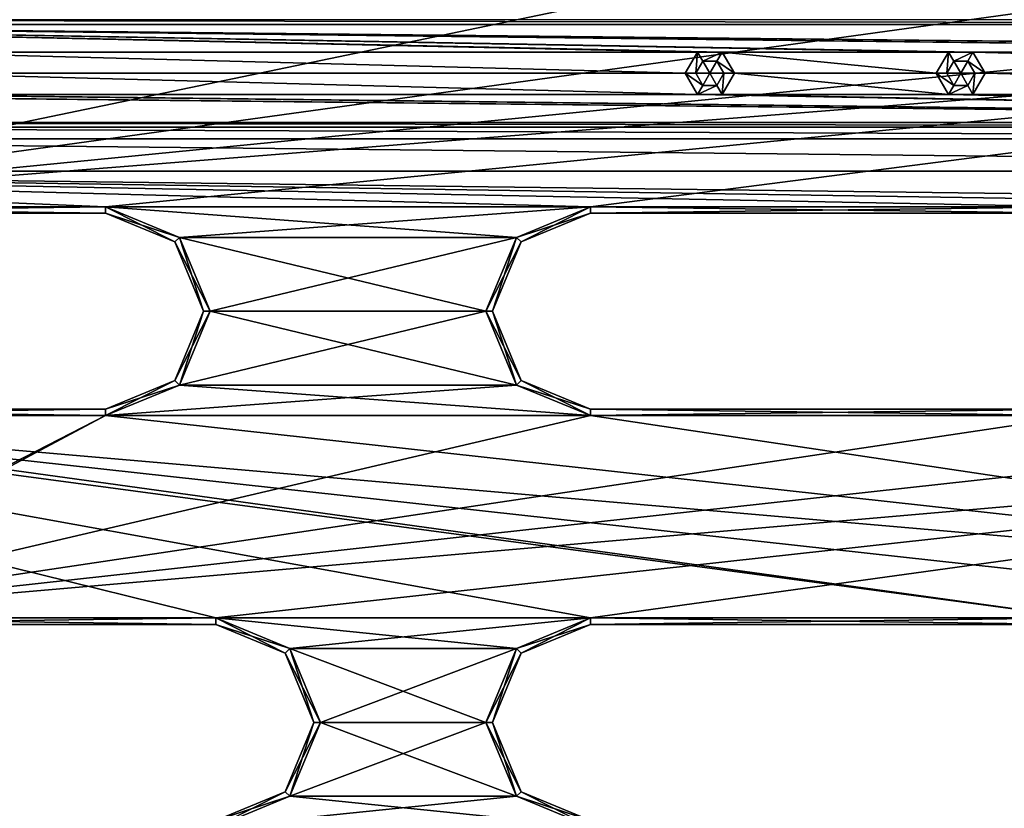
# Model space of a CAD drawing. Header units: inches. Extents: x -12.5 to 12.5, y -27.4 to 0.
# Tile 34 of 136: x -3.1 to 0.6, y -19.9 to -16.8. Entities that reach past the tile are written whole.
import ezdxf

# ---------------------------------------------------------------- set-up
doc = ezdxf.new("R2010")
doc.units = ezdxf.units.IN
doc.header["$LTSCALE"] = 52.148148
doc.header["$MEASUREMENT"] = 0
for name, color, linetype in [('1', 7, 'CONTINUOUS'), ('1164', 7, 'CONTINUOUS'), ('1168', 7, 'CONTINUOUS'), ('1696', 7, 'CONTINUOUS'), ('1697', 7, 'CONTINUOUS'), ('1698', 7, 'CONTINUOUS'), ('1700', 7, 'CONTINUOUS'), ('1701', 7, 'CONTINUOUS'), ('1702', 7, 'CONTINUOUS'), ('1704', 7, 'CONTINUOUS'), ('1705', 7, 'CONTINUOUS'), ('1706', 7, 'CONTINUOUS'), ('1708', 7, 'CONTINUOUS'), ('1710', 7, 'CONTINUOUS'), ('1711', 7, 'CONTINUOUS'), ('1712', 7, 'CONTINUOUS'), ('1714', 7, 'CONTINUOUS'), ('1715', 7, 'CONTINUOUS'), ('1716', 7, 'CONTINUOUS'), ('1718', 7, 'CONTINUOUS'), ('1719', 7, 'CONTINUOUS'), ('1733', 7, 'CONTINUOUS'), ('1734', 7, 'CONTINUOUS'), ('1737', 7, 'CONTINUOUS'), ('1738', 7, 'CONTINUOUS'), ('1740', 7, 'CONTINUOUS'), ('1741', 7, 'CONTINUOUS'), ('1746', 7, 'CONTINUOUS'), ('1747', 7, 'CONTINUOUS'), ('1750', 7, 'CONTINUOUS'), ('1751', 7, 'CONTINUOUS'), ('1752', 7, 'CONTINUOUS'), ('1755', 7, 'CONTINUOUS'), ('19', 7, 'CONTINUOUS'), ('25', 7, 'CONTINUOUS'), ('833', 7, 'CONTINUOUS'), ('834', 7, 'CONTINUOUS'), ('835', 7, 'CONTINUOUS'), ('836', 7, 'CONTINUOUS'), ('837', 7, 'CONTINUOUS'), ('838', 7, 'CONTINUOUS'), ('86', 7, 'CONTINUOUS'), ('9', 7, 'CONTINUOUS'), ('947', 7, 'CONTINUOUS'), ('948', 7, 'CONTINUOUS'), ('949', 7, 'CONTINUOUS'), ('950', 7, 'CONTINUOUS'), ('951', 7, 'CONTINUOUS'), ('952', 7, 'CONTINUOUS')]:
    doc.layers.add(name, color=color, linetype=linetype)

msp = doc.modelspace()

# ---------------------------------------------------------------- linework, layer by layer
at = {"layer": '1', "linetype": 'Continuous'}
for points in [[(-0.9375, -16.784), (-3.2145, -16.784), (-4.6675, -17.559), (-0.9375, -16.784)], [(0.9375, -16.784), (-0.9375, -16.784), (-4.6675, -17.559), (0.9375, -16.784)], [(3.2145, -16.784), (0.9375, -16.784), (-4.6675, -17.559), (3.2145, -16.784)], [(5.0895, -16.784), (3.2145, -16.784), (-4.6675, -17.559), (5.0895, -16.784)], [(-2.7925, -17.559), (5.0895, -16.784), (-4.6675, -17.559), (-2.7925, -17.559)], [(5.0895, -16.784), (-2.7925, -17.559), (-0.9375, -17.559), (5.0895, -16.784)], [(0.9375, -17.559), (5.0895, -16.784), (-0.9375, -17.559), (0.9375, -17.559)], [(-2.7925, -17.559), (-2.5097, -17.6762), (-0.9375, -17.559), (-2.7925, -17.559)], [(-0.9375, -17.559), (-2.5097, -17.6762), (-1.2203, -17.6762), (-0.9375, -17.559)], [(-2.5097, -17.6762), (-2.3925, -17.959), (-1.2203, -17.6762), (-2.5097, -17.6762)], [(-1.2203, -17.6762), (-2.3925, -17.959), (-1.3375, -17.959), (-1.2203, -17.6762)], [(-2.3925, -17.959), (-2.5097, -18.2418), (-1.3375, -17.959), (-2.3925, -17.959)], [(-1.3375, -17.959), (-2.5097, -18.2418), (-1.2203, -18.2418), (-1.3375, -17.959)], [(-2.5097, -18.2418), (-2.7925, -18.359), (-1.2203, -18.2418), (-2.5097, -18.2418)], [(-2.7925, -18.359), (-0.9375, -18.359), (-1.2203, -18.2418), (-2.7925, -18.359)], [(-2.7925, -18.359), (-4.6675, -18.359), (-4.5283, -19.2512), (-2.7925, -18.359)], [(-4.2455, -19.134), (-2.7925, -18.359), (-4.5283, -19.2512), (-4.2455, -19.134)], [(-0.9375, -18.359), (-2.7925, -18.359), (-4.2455, -19.134), (-0.9375, -18.359)], [(0.9375, -18.359), (-0.9375, -18.359), (-4.2455, -19.134), (0.9375, -18.359)], [(2.7925, -18.359), (0.9375, -18.359), (-4.2455, -19.134), (2.7925, -18.359)], [(4.6675, -18.359), (2.7925, -18.359), (-4.2455, -19.134), (4.6675, -18.359)], [(-2.3705, -19.134), (4.6675, -18.359), (-4.2455, -19.134), (-2.3705, -19.134)], [(4.6675, -18.359), (-2.3705, -19.134), (-0.9375, -19.134), (4.6675, -18.359)], [(0.9375, -19.134), (4.6675, -18.359), (-0.9375, -19.134), (0.9375, -19.134)], [(-2.3705, -19.134), (-2.0877, -19.2512), (-0.9375, -19.134), (-2.3705, -19.134)], [(-0.9375, -19.134), (-2.0877, -19.2512), (-1.2203, -19.2512), (-0.9375, -19.134)], [(-2.0877, -19.2512), (-1.9705, -19.534), (-1.2203, -19.2512), (-2.0877, -19.2512)], [(-1.2203, -19.2512), (-1.9705, -19.534), (-1.3375, -19.534), (-1.2203, -19.2512)], [(-1.9705, -19.534), (-2.0877, -19.8168), (-1.3375, -19.534), (-1.9705, -19.534)], [(-1.3375, -19.534), (-2.0877, -19.8168), (-1.2203, -19.8168), (-1.3375, -19.534)], [(-2.0877, -19.8168), (-2.3705, -19.934), (-1.2203, -19.8168), (-2.0877, -19.8168)], [(-2.3705, -19.934), (-0.9375, -19.934), (-1.2203, -19.8168), (-2.3705, -19.934)]]:
    msp.add_3dface(points, dxfattribs=at)
at = {"layer": '1164', "linetype": 'Continuous'}
for points in [[(6.3257, -16.861, -0.438), (-6.3257, -16.861, -0.438), (-6.3257, -16.8425, -0.3935), (6.3257, -16.861, -0.438)], [(6.3257, -16.861, -0.438), (-6.3257, -16.8425, -0.3935), (6.3257, -16.8425, -0.3935), (6.3257, -16.861, -0.438)]]:
    msp.add_3dface(points, dxfattribs=at)
at = {"layer": '1168', "linetype": 'Continuous'}
for points in [[(-5.6314, -17.236, -0.438), (5.6314, -17.236, -0.438), (5.6314, -17.2545, -0.3935), (-5.6314, -17.236, -0.438)], [(-5.6314, -17.2545, -0.3935), (-5.6314, -17.236, -0.438), (5.6314, -17.2545, -0.3935), (-5.6314, -17.2545, -0.3935)], [(5.6314, -17.299, -0.375), (-5.6314, -17.299, -0.375), (-5.6314, -17.2545, -0.3935), (5.6314, -17.299, -0.375)], [(5.6314, -17.299, -0.375), (-5.6314, -17.2545, -0.3935), (5.6314, -17.2545, -0.3935), (5.6314, -17.299, -0.375)]]:
    msp.add_3dface(points, dxfattribs=at)
at = {"layer": '1696', "linetype": 'Continuous'}
for points in [[(-4.6675, -18.334, -0.025), (-2.7925, -18.334, -0.025), (-4.6675, -18.334, -0.35), (-4.6675, -18.334, -0.025)], [(-4.6675, -18.334, -0.35), (-2.7925, -18.334, -0.025), (-2.7925, -18.334, -0.35), (-4.6675, -18.334, -0.35)]]:
    msp.add_3dface(points, dxfattribs=at)
at = {"layer": '1697', "linetype": 'Continuous'}
for points in [[(-2.5273, -17.6938, -0.025), (-2.7925, -17.584, -0.025), (-2.5273, -17.6938, -0.35), (-2.5273, -17.6938, -0.025)], [(-2.5273, -17.6938, -0.35), (-2.7925, -17.584, -0.025), (-2.7925, -17.584, -0.35), (-2.5273, -17.6938, -0.35)], [(-2.4175, -17.959, -0.025), (-2.5273, -17.6938, -0.025), (-2.4175, -17.959, -0.35), (-2.4175, -17.959, -0.025)], [(-2.4175, -17.959, -0.35), (-2.5273, -17.6938, -0.025), (-2.5273, -17.6938, -0.35), (-2.4175, -17.959, -0.35)], [(-2.5273, -18.2242, -0.025), (-2.4175, -17.959, -0.025), (-2.5273, -18.2242, -0.35), (-2.5273, -18.2242, -0.025)], [(-2.5273, -18.2242, -0.35), (-2.4175, -17.959, -0.025), (-2.4175, -17.959, -0.35), (-2.5273, -18.2242, -0.35)], [(-2.7925, -18.334, -0.35), (-2.7925, -18.334, -0.025), (-2.5273, -18.2242, -0.025), (-2.7925, -18.334, -0.35)], [(-2.7925, -18.334, -0.35), (-2.5273, -18.2242, -0.025), (-2.5273, -18.2242, -0.35), (-2.7925, -18.334, -0.35)]]:
    msp.add_3dface(points, dxfattribs=at)
at = {"layer": '1698', "linetype": 'Continuous'}
for points in [[(-2.7925, -17.584, -0.35), (-2.7925, -17.584, -0.025), (-4.6675, -17.584, -0.025), (-2.7925, -17.584, -0.35)], [(-2.7925, -17.584, -0.35), (-4.6675, -17.584, -0.025), (-4.6675, -17.584, -0.35), (-2.7925, -17.584, -0.35)]]:
    msp.add_3dface(points, dxfattribs=at)
at = {"layer": '1700', "linetype": 'Continuous'}
for points in [[(-4.6675, -18.359), (-2.7925, -18.359), (-4.6675, -18.334, -0.025), (-4.6675, -18.359)], [(-2.7925, -18.359), (-2.7925, -18.334, -0.025), (-4.6675, -18.334, -0.025), (-2.7925, -18.359)]]:
    msp.add_3dface(points, dxfattribs=at)
at = {"layer": '1701', "linetype": 'Continuous'}
for points in [[(-2.5097, -17.6762), (-2.7925, -17.559), (-2.5273, -17.6938, -0.025), (-2.5097, -17.6762)], [(-2.7925, -17.559), (-2.7925, -17.584, -0.025), (-2.5273, -17.6938, -0.025), (-2.7925, -17.559)], [(-2.5097, -17.6762), (-2.5273, -17.6938, -0.025), (-2.4175, -17.959, -0.025), (-2.5097, -17.6762)], [(-2.3925, -17.959), (-2.5097, -17.6762), (-2.4175, -17.959, -0.025), (-2.3925, -17.959)], [(-2.5097, -18.2418), (-2.3925, -17.959), (-2.5273, -18.2242, -0.025), (-2.5097, -18.2418)], [(-2.3925, -17.959), (-2.4175, -17.959, -0.025), (-2.5273, -18.2242, -0.025), (-2.3925, -17.959)], [(-2.7925, -18.334, -0.025), (-2.5097, -18.2418), (-2.5273, -18.2242, -0.025), (-2.7925, -18.334, -0.025)], [(-2.7925, -18.359), (-2.5097, -18.2418), (-2.7925, -18.334, -0.025), (-2.7925, -18.359)]]:
    msp.add_3dface(points, dxfattribs=at)
at = {"layer": '1702', "linetype": 'Continuous'}
for points in [[(-2.7925, -17.559), (-4.6675, -17.559), (-2.7925, -17.584, -0.025), (-2.7925, -17.559)], [(-2.7925, -17.584, -0.025), (-4.6675, -17.559), (-4.6675, -17.584, -0.025), (-2.7925, -17.584, -0.025)]]:
    msp.add_3dface(points, dxfattribs=at)
at = {"layer": '1704', "linetype": 'Continuous'}
for points in [[(-4.6675, -17.559, -0.375), (-2.7925, -17.559, -0.375), (-4.6675, -17.584, -0.35), (-4.6675, -17.559, -0.375)], [(-2.7925, -17.559, -0.375), (-2.7925, -17.584, -0.35), (-4.6675, -17.584, -0.35), (-2.7925, -17.559, -0.375)]]:
    msp.add_3dface(points, dxfattribs=at)
at = {"layer": '1705', "linetype": 'Continuous'}
for points in [[(-2.7925, -17.559, -0.375), (-2.5097, -17.6762, -0.375), (-2.7925, -17.584, -0.35), (-2.7925, -17.559, -0.375)], [(-2.5097, -17.6762, -0.375), (-2.5273, -17.6938, -0.35), (-2.7925, -17.584, -0.35), (-2.5097, -17.6762, -0.375)], [(-2.5097, -17.6762, -0.375), (-2.3925, -17.959, -0.375), (-2.5273, -17.6938, -0.35), (-2.5097, -17.6762, -0.375)], [(-2.3925, -17.959, -0.375), (-2.4175, -17.959, -0.35), (-2.5273, -17.6938, -0.35), (-2.3925, -17.959, -0.375)], [(-2.5097, -18.2418, -0.375), (-2.5273, -18.2242, -0.35), (-2.4175, -17.959, -0.35), (-2.5097, -18.2418, -0.375)], [(-2.3925, -17.959, -0.375), (-2.5097, -18.2418, -0.375), (-2.4175, -17.959, -0.35), (-2.3925, -17.959, -0.375)], [(-2.5097, -18.2418, -0.375), (-2.7925, -18.359, -0.375), (-2.5273, -18.2242, -0.35), (-2.5097, -18.2418, -0.375)], [(-2.7925, -18.359, -0.375), (-2.7925, -18.334, -0.35), (-2.5273, -18.2242, -0.35), (-2.7925, -18.359, -0.375)]]:
    msp.add_3dface(points, dxfattribs=at)
at = {"layer": '1706', "linetype": 'Continuous'}
for points in [[(-2.7925, -18.359, -0.375), (-4.6675, -18.359, -0.375), (-2.7925, -18.334, -0.35), (-2.7925, -18.359, -0.375)], [(-4.6675, -18.359, -0.375), (-4.6675, -18.334, -0.35), (-2.7925, -18.334, -0.35), (-4.6675, -18.359, -0.375)]]:
    msp.add_3dface(points, dxfattribs=at)
at = {"layer": '1708', "linetype": 'Continuous'}
for points in [[(-0.9375, -18.334, -0.025), (0.9375, -18.334, -0.025), (-0.9375, -18.334, -0.35), (-0.9375, -18.334, -0.025)], [(-0.9375, -18.334, -0.35), (0.9375, -18.334, -0.025), (0.9375, -18.334, -0.35), (-0.9375, -18.334, -0.35)]]:
    msp.add_3dface(points, dxfattribs=at)
at = {"layer": '1710', "linetype": 'Continuous'}
for points in [[(0.9375, -17.584, -0.35), (0.9375, -17.584, -0.025), (-0.9375, -17.584, -0.025), (0.9375, -17.584, -0.35)], [(0.9375, -17.584, -0.35), (-0.9375, -17.584, -0.025), (-0.9375, -17.584, -0.35), (0.9375, -17.584, -0.35)]]:
    msp.add_3dface(points, dxfattribs=at)
at = {"layer": '1711', "linetype": 'Continuous'}
for points in [[(-0.9375, -17.584, -0.35), (-0.9375, -17.584, -0.025), (-1.2027, -17.6938, -0.025), (-0.9375, -17.584, -0.35)], [(-0.9375, -17.584, -0.35), (-1.2027, -17.6938, -0.025), (-1.2027, -17.6938, -0.35), (-0.9375, -17.584, -0.35)], [(-1.2027, -17.6938, -0.025), (-1.3125, -17.959, -0.025), (-1.2027, -17.6938, -0.35), (-1.2027, -17.6938, -0.025)], [(-1.2027, -17.6938, -0.35), (-1.3125, -17.959, -0.025), (-1.3125, -17.959, -0.35), (-1.2027, -17.6938, -0.35)], [(-1.3125, -17.959, -0.025), (-1.2027, -18.2242, -0.025), (-1.3125, -17.959, -0.35), (-1.3125, -17.959, -0.025)], [(-1.3125, -17.959, -0.35), (-1.2027, -18.2242, -0.025), (-1.2027, -18.2242, -0.35), (-1.3125, -17.959, -0.35)], [(-0.9375, -18.334, -0.025), (-0.9375, -18.334, -0.35), (-1.2027, -18.2242, -0.35), (-0.9375, -18.334, -0.025)], [(-1.2027, -18.2242, -0.025), (-0.9375, -18.334, -0.025), (-1.2027, -18.2242, -0.35), (-1.2027, -18.2242, -0.025)]]:
    msp.add_3dface(points, dxfattribs=at)
at = {"layer": '1712', "linetype": 'Continuous'}
for points in [[(-0.9375, -18.359), (0.9375, -18.359), (-0.9375, -18.334, -0.025), (-0.9375, -18.359)], [(0.9375, -18.359), (0.9375, -18.334, -0.025), (-0.9375, -18.334, -0.025), (0.9375, -18.359)]]:
    msp.add_3dface(points, dxfattribs=at)
at = {"layer": '1714', "linetype": 'Continuous'}
for points in [[(0.9375, -17.559), (-0.9375, -17.559), (0.9375, -17.584, -0.025), (0.9375, -17.559)], [(0.9375, -17.584, -0.025), (-0.9375, -17.559), (-0.9375, -17.584, -0.025), (0.9375, -17.584, -0.025)]]:
    msp.add_3dface(points, dxfattribs=at)
at = {"layer": '1715', "linetype": 'Continuous'}
for points in [[(-0.9375, -17.559), (-1.2203, -17.6762), (-0.9375, -17.584, -0.025), (-0.9375, -17.559)], [(-0.9375, -17.584, -0.025), (-1.2203, -17.6762), (-1.2027, -17.6938, -0.025), (-0.9375, -17.584, -0.025)], [(-1.2203, -17.6762), (-1.3375, -17.959), (-1.2027, -17.6938, -0.025), (-1.2203, -17.6762)], [(-1.3375, -17.959), (-1.3125, -17.959, -0.025), (-1.2027, -17.6938, -0.025), (-1.3375, -17.959)], [(-1.3375, -17.959), (-1.2203, -18.2418), (-1.3125, -17.959, -0.025), (-1.3375, -17.959)], [(-1.2203, -18.2418), (-1.2027, -18.2242, -0.025), (-1.3125, -17.959, -0.025), (-1.2203, -18.2418)], [(-1.2203, -18.2418), (-0.9375, -18.359), (-1.2027, -18.2242, -0.025), (-1.2203, -18.2418)], [(-0.9375, -18.359), (-0.9375, -18.334, -0.025), (-1.2027, -18.2242, -0.025), (-0.9375, -18.359)]]:
    msp.add_3dface(points, dxfattribs=at)
at = {"layer": '1716', "linetype": 'Continuous'}
for points in [[(-0.9375, -17.559, -0.375), (0.9375, -17.559, -0.375), (-0.9375, -17.584, -0.35), (-0.9375, -17.559, -0.375)], [(0.9375, -17.559, -0.375), (0.9375, -17.584, -0.35), (-0.9375, -17.584, -0.35), (0.9375, -17.559, -0.375)]]:
    msp.add_3dface(points, dxfattribs=at)
at = {"layer": '1718', "linetype": 'Continuous'}
for points in [[(0.9375, -18.359, -0.375), (-0.9375, -18.359, -0.375), (0.9375, -18.334, -0.35), (0.9375, -18.359, -0.375)], [(-0.9375, -18.359, -0.375), (-0.9375, -18.334, -0.35), (0.9375, -18.334, -0.35), (-0.9375, -18.359, -0.375)]]:
    msp.add_3dface(points, dxfattribs=at)
at = {"layer": '1719', "linetype": 'Continuous'}
for points in [[(-1.2203, -17.6762, -0.375), (-0.9375, -17.559, -0.375), (-1.2027, -17.6938, -0.35), (-1.2203, -17.6762, -0.375)], [(-0.9375, -17.559, -0.375), (-0.9375, -17.584, -0.35), (-1.2027, -17.6938, -0.35), (-0.9375, -17.559, -0.375)], [(-1.3375, -17.959, -0.375), (-1.2203, -17.6762, -0.375), (-1.3125, -17.959, -0.35), (-1.3375, -17.959, -0.375)], [(-1.2203, -17.6762, -0.375), (-1.2027, -17.6938, -0.35), (-1.3125, -17.959, -0.35), (-1.2203, -17.6762, -0.375)], [(-1.2203, -18.2418, -0.375), (-1.3375, -17.959, -0.375), (-1.2027, -18.2242, -0.35), (-1.2203, -18.2418, -0.375)], [(-1.3375, -17.959, -0.375), (-1.3125, -17.959, -0.35), (-1.2027, -18.2242, -0.35), (-1.3375, -17.959, -0.375)], [(-0.9375, -18.334, -0.35), (-1.2203, -18.2418, -0.375), (-1.2027, -18.2242, -0.35), (-0.9375, -18.334, -0.35)], [(-0.9375, -18.359, -0.375), (-1.2203, -18.2418, -0.375), (-0.9375, -18.334, -0.35), (-0.9375, -18.359, -0.375)]]:
    msp.add_3dface(points, dxfattribs=at)
at = {"layer": '1733', "linetype": 'Continuous'}
for points in [[(-2.1053, -19.2688, -0.025), (-2.3705, -19.159, -0.025), (-2.1053, -19.2688, -0.35), (-2.1053, -19.2688, -0.025)], [(-2.1053, -19.2688, -0.35), (-2.3705, -19.159, -0.025), (-2.3705, -19.159, -0.35), (-2.1053, -19.2688, -0.35)], [(-1.9955, -19.534, -0.025), (-2.1053, -19.2688, -0.025), (-1.9955, -19.534, -0.35), (-1.9955, -19.534, -0.025)], [(-1.9955, -19.534, -0.35), (-2.1053, -19.2688, -0.025), (-2.1053, -19.2688, -0.35), (-1.9955, -19.534, -0.35)], [(-2.1053, -19.7992, -0.025), (-1.9955, -19.534, -0.025), (-2.1053, -19.7992, -0.35), (-2.1053, -19.7992, -0.025)], [(-2.1053, -19.7992, -0.35), (-1.9955, -19.534, -0.025), (-1.9955, -19.534, -0.35), (-2.1053, -19.7992, -0.35)], [(-2.3705, -19.909, -0.35), (-2.3705, -19.909, -0.025), (-2.1053, -19.7992, -0.025), (-2.3705, -19.909, -0.35)], [(-2.3705, -19.909, -0.35), (-2.1053, -19.7992, -0.025), (-2.1053, -19.7992, -0.35), (-2.3705, -19.909, -0.35)]]:
    msp.add_3dface(points, dxfattribs=at)
at = {"layer": '1734', "linetype": 'Continuous'}
for points in [[(-2.3705, -19.159, -0.35), (-2.3705, -19.159, -0.025), (-4.2455, -19.159, -0.025), (-2.3705, -19.159, -0.35)], [(-2.3705, -19.159, -0.35), (-4.2455, -19.159, -0.025), (-4.2455, -19.159, -0.35), (-2.3705, -19.159, -0.35)]]:
    msp.add_3dface(points, dxfattribs=at)
at = {"layer": '1737', "linetype": 'Continuous'}
for points in [[(-2.0877, -19.2512), (-2.3705, -19.134), (-2.1053, -19.2688, -0.025), (-2.0877, -19.2512)], [(-2.3705, -19.134), (-2.3705, -19.159, -0.025), (-2.1053, -19.2688, -0.025), (-2.3705, -19.134)], [(-2.0877, -19.2512), (-2.1053, -19.2688, -0.025), (-1.9955, -19.534, -0.025), (-2.0877, -19.2512)], [(-1.9705, -19.534), (-2.0877, -19.2512), (-1.9955, -19.534, -0.025), (-1.9705, -19.534)], [(-2.0877, -19.8168), (-1.9705, -19.534), (-2.1053, -19.7992, -0.025), (-2.0877, -19.8168)], [(-1.9705, -19.534), (-1.9955, -19.534, -0.025), (-2.1053, -19.7992, -0.025), (-1.9705, -19.534)], [(-2.3705, -19.909, -0.025), (-2.0877, -19.8168), (-2.1053, -19.7992, -0.025), (-2.3705, -19.909, -0.025)], [(-2.3705, -19.934), (-2.0877, -19.8168), (-2.3705, -19.909, -0.025), (-2.3705, -19.934)]]:
    msp.add_3dface(points, dxfattribs=at)
at = {"layer": '1738', "linetype": 'Continuous'}
for points in [[(-2.3705, -19.134), (-4.2455, -19.134), (-2.3705, -19.159, -0.025), (-2.3705, -19.134)], [(-2.3705, -19.159, -0.025), (-4.2455, -19.134), (-4.2455, -19.159, -0.025), (-2.3705, -19.159, -0.025)]]:
    msp.add_3dface(points, dxfattribs=at)
at = {"layer": '1740', "linetype": 'Continuous'}
for points in [[(-4.2455, -19.134, -0.375), (-2.3705, -19.134, -0.375), (-4.2455, -19.159, -0.35), (-4.2455, -19.134, -0.375)], [(-2.3705, -19.134, -0.375), (-2.3705, -19.159, -0.35), (-4.2455, -19.159, -0.35), (-2.3705, -19.134, -0.375)]]:
    msp.add_3dface(points, dxfattribs=at)
at = {"layer": '1741', "linetype": 'Continuous'}
for points in [[(-2.3705, -19.134, -0.375), (-2.0877, -19.2512, -0.375), (-2.3705, -19.159, -0.35), (-2.3705, -19.134, -0.375)], [(-2.0877, -19.2512, -0.375), (-2.1053, -19.2688, -0.35), (-2.3705, -19.159, -0.35), (-2.0877, -19.2512, -0.375)], [(-2.0877, -19.2512, -0.375), (-1.9705, -19.534, -0.375), (-2.1053, -19.2688, -0.35), (-2.0877, -19.2512, -0.375)], [(-1.9705, -19.534, -0.375), (-1.9955, -19.534, -0.35), (-2.1053, -19.2688, -0.35), (-1.9705, -19.534, -0.375)], [(-2.0877, -19.8168, -0.375), (-2.1053, -19.7992, -0.35), (-1.9955, -19.534, -0.35), (-2.0877, -19.8168, -0.375)], [(-1.9705, -19.534, -0.375), (-2.0877, -19.8168, -0.375), (-1.9955, -19.534, -0.35), (-1.9705, -19.534, -0.375)], [(-2.0877, -19.8168, -0.375), (-2.3705, -19.934, -0.375), (-2.1053, -19.7992, -0.35), (-2.0877, -19.8168, -0.375)], [(-2.3705, -19.934, -0.375), (-2.3705, -19.909, -0.35), (-2.1053, -19.7992, -0.35), (-2.3705, -19.934, -0.375)]]:
    msp.add_3dface(points, dxfattribs=at)
at = {"layer": '1746', "linetype": 'Continuous'}
for points in [[(0.9375, -19.159, -0.35), (0.9375, -19.159, -0.025), (-0.9375, -19.159, -0.025), (0.9375, -19.159, -0.35)], [(0.9375, -19.159, -0.35), (-0.9375, -19.159, -0.025), (-0.9375, -19.159, -0.35), (0.9375, -19.159, -0.35)]]:
    msp.add_3dface(points, dxfattribs=at)
at = {"layer": '1747', "linetype": 'Continuous'}
for points in [[(-0.9375, -19.159, -0.35), (-0.9375, -19.159, -0.025), (-1.2027, -19.2688, -0.025), (-0.9375, -19.159, -0.35)], [(-0.9375, -19.159, -0.35), (-1.2027, -19.2688, -0.025), (-1.2027, -19.2688, -0.35), (-0.9375, -19.159, -0.35)], [(-1.2027, -19.2688, -0.025), (-1.3125, -19.534, -0.025), (-1.2027, -19.2688, -0.35), (-1.2027, -19.2688, -0.025)], [(-1.2027, -19.2688, -0.35), (-1.3125, -19.534, -0.025), (-1.3125, -19.534, -0.35), (-1.2027, -19.2688, -0.35)], [(-1.3125, -19.534, -0.025), (-1.2027, -19.7992, -0.025), (-1.3125, -19.534, -0.35), (-1.3125, -19.534, -0.025)], [(-1.3125, -19.534, -0.35), (-1.2027, -19.7992, -0.025), (-1.2027, -19.7992, -0.35), (-1.3125, -19.534, -0.35)], [(-0.9375, -19.909, -0.025), (-0.9375, -19.909, -0.35), (-1.2027, -19.7992, -0.35), (-0.9375, -19.909, -0.025)], [(-1.2027, -19.7992, -0.025), (-0.9375, -19.909, -0.025), (-1.2027, -19.7992, -0.35), (-1.2027, -19.7992, -0.025)]]:
    msp.add_3dface(points, dxfattribs=at)
at = {"layer": '1750', "linetype": 'Continuous'}
for points in [[(0.9375, -19.134), (-0.9375, -19.134), (0.9375, -19.159, -0.025), (0.9375, -19.134)], [(0.9375, -19.159, -0.025), (-0.9375, -19.134), (-0.9375, -19.159, -0.025), (0.9375, -19.159, -0.025)]]:
    msp.add_3dface(points, dxfattribs=at)
at = {"layer": '1751', "linetype": 'Continuous'}
for points in [[(-0.9375, -19.134), (-1.2203, -19.2512), (-0.9375, -19.159, -0.025), (-0.9375, -19.134)], [(-0.9375, -19.159, -0.025), (-1.2203, -19.2512), (-1.2027, -19.2688, -0.025), (-0.9375, -19.159, -0.025)], [(-1.2203, -19.2512), (-1.3375, -19.534), (-1.2027, -19.2688, -0.025), (-1.2203, -19.2512)], [(-1.3375, -19.534), (-1.3125, -19.534, -0.025), (-1.2027, -19.2688, -0.025), (-1.3375, -19.534)], [(-1.3375, -19.534), (-1.2203, -19.8168), (-1.3125, -19.534, -0.025), (-1.3375, -19.534)], [(-1.2203, -19.8168), (-1.2027, -19.7992, -0.025), (-1.3125, -19.534, -0.025), (-1.2203, -19.8168)], [(-1.2203, -19.8168), (-0.9375, -19.934), (-1.2027, -19.7992, -0.025), (-1.2203, -19.8168)], [(-0.9375, -19.934), (-0.9375, -19.909, -0.025), (-1.2027, -19.7992, -0.025), (-0.9375, -19.934)]]:
    msp.add_3dface(points, dxfattribs=at)
at = {"layer": '1752', "linetype": 'Continuous'}
for points in [[(-0.9375, -19.134, -0.375), (0.9375, -19.134, -0.375), (-0.9375, -19.159, -0.35), (-0.9375, -19.134, -0.375)], [(0.9375, -19.134, -0.375), (0.9375, -19.159, -0.35), (-0.9375, -19.159, -0.35), (0.9375, -19.134, -0.375)]]:
    msp.add_3dface(points, dxfattribs=at)
at = {"layer": '1755', "linetype": 'Continuous'}
for points in [[(-1.2203, -19.2512, -0.375), (-0.9375, -19.134, -0.375), (-1.2027, -19.2688, -0.35), (-1.2203, -19.2512, -0.375)], [(-0.9375, -19.134, -0.375), (-0.9375, -19.159, -0.35), (-1.2027, -19.2688, -0.35), (-0.9375, -19.134, -0.375)], [(-1.3375, -19.534, -0.375), (-1.2203, -19.2512, -0.375), (-1.3125, -19.534, -0.35), (-1.3375, -19.534, -0.375)], [(-1.2203, -19.2512, -0.375), (-1.2027, -19.2688, -0.35), (-1.3125, -19.534, -0.35), (-1.2203, -19.2512, -0.375)], [(-1.2203, -19.8168, -0.375), (-1.3375, -19.534, -0.375), (-1.2027, -19.7992, -0.35), (-1.2203, -19.8168, -0.375)], [(-1.3375, -19.534, -0.375), (-1.3125, -19.534, -0.35), (-1.2027, -19.7992, -0.35), (-1.3375, -19.534, -0.375)], [(-0.9375, -19.909, -0.35), (-1.2203, -19.8168, -0.375), (-1.2027, -19.7992, -0.35), (-0.9375, -19.909, -0.35)], [(-0.9375, -19.934, -0.375), (-1.2203, -19.8168, -0.375), (-0.9375, -19.909, -0.35), (-0.9375, -19.934, -0.375)]]:
    msp.add_3dface(points, dxfattribs=at)
at = {"layer": '19', "linetype": 'Continuous'}
for points in [[(-6.201, -16.861, -2.9), (-6.3257, -16.861, -0.438), (6.3257, -16.861, -0.438), (-6.201, -16.861, -2.9)], [(-5.3728, -16.861, -2.9), (-6.201, -16.861, -2.9), (6.3257, -16.861, -0.438), (-5.3728, -16.861, -2.9)], [(-5.3728, -16.861, -3.125), (-5.3728, -16.861, -2.9), (6.3257, -16.861, -0.438), (-5.3728, -16.861, -3.125)], [(5.3728, -16.861, -3.125), (-5.3728, -16.861, -3.125), (5.3728, -16.861, -2.9), (5.3728, -16.861, -3.125)], [(5.3728, -16.861, -2.9), (-5.3728, -16.861, -3.125), (6.3257, -16.861, -0.438), (5.3728, -16.861, -2.9)]]:
    msp.add_3dface(points, dxfattribs=at)
at = {"layer": '25', "linetype": 'Continuous'}
for points in [[(5.6314, -17.236, -2.9), (5.6314, -17.236, -0.438), (-5.6314, -17.236, -0.438), (5.6314, -17.236, -2.9)], [(5.2723, -17.236, -2.9), (5.6314, -17.236, -2.9), (-5.6314, -17.236, -0.438), (5.2723, -17.236, -2.9)], [(5.2723, -17.236, -3.125), (5.2723, -17.236, -2.9), (-5.6314, -17.236, -0.438), (5.2723, -17.236, -3.125)], [(-5.2723, -17.236, -2.9), (5.2723, -17.236, -3.125), (-5.6314, -17.236, -0.438), (-5.2723, -17.236, -2.9)], [(-5.2723, -17.236, -3.125), (5.2723, -17.236, -3.125), (-5.2723, -17.236, -2.9), (-5.2723, -17.236, -3.125)]]:
    msp.add_3dface(points, dxfattribs=at)
at = {"layer": '833', "linetype": 'Continuous'}
for points in [[(-0.5335, -17.048, -2.711), (-0.48, -17.048, -2.6789), (-0.5068, -17.0943, -2.711), (-0.5335, -17.048, -2.711)], [(-0.5068, -17.0943, -2.711), (-0.48, -17.048, -2.6789), (-0.4532, -17.0943, -2.711), (-0.5068, -17.0943, -2.711)], [(-0.4532, -17.0943, -2.711), (-0.48, -17.048, -2.6789), (-0.4265, -17.048, -2.711), (-0.4532, -17.0943, -2.711)]]:
    msp.add_3dface(points, dxfattribs=at)
at = {"layer": '834', "linetype": 'Continuous'}
for points in [[(-0.5335, -17.048, -2.711), (-0.5068, -17.0943, -2.711), (-0.5335, -17.048, -3.0784), (-0.5335, -17.048, -2.711)], [(-0.5335, -17.048, -3.0784), (-0.5068, -17.0943, -2.711), (-0.5068, -17.0943, -3.0784), (-0.5335, -17.048, -3.0784)], [(-0.4532, -17.0943, -2.711), (-0.4265, -17.048, -2.711), (-0.4532, -17.0943, -3.0784), (-0.4532, -17.0943, -2.711)], [(-0.4532, -17.0943, -3.0784), (-0.4265, -17.048, -2.711), (-0.4265, -17.048, -3.0784), (-0.4532, -17.0943, -3.0784)], [(-0.5068, -17.0943, -2.711), (-0.4532, -17.0943, -2.711), (-0.5068, -17.0943, -3.0784), (-0.5068, -17.0943, -2.711)], [(-0.5068, -17.0943, -3.0784), (-0.4532, -17.0943, -2.711), (-0.4532, -17.0943, -3.0784), (-0.5068, -17.0943, -3.0784)]]:
    msp.add_3dface(points, dxfattribs=at)
at = {"layer": '835', "linetype": 'Continuous'}
for points in [[(-0.527, -17.1294, -3.125), (-0.574, -17.048, -3.125), (-0.5068, -17.0943, -3.0784), (-0.527, -17.1294, -3.125)], [(-0.574, -17.048, -3.125), (-0.5335, -17.048, -3.0784), (-0.5068, -17.0943, -3.0784), (-0.574, -17.048, -3.125)], [(-0.433, -17.1294, -3.125), (-0.4532, -17.0943, -3.0784), (-0.4265, -17.048, -3.0784), (-0.433, -17.1294, -3.125)], [(-0.386, -17.048, -3.125), (-0.433, -17.1294, -3.125), (-0.4265, -17.048, -3.0784), (-0.386, -17.048, -3.125)], [(-0.433, -17.1294, -3.125), (-0.527, -17.1294, -3.125), (-0.4532, -17.0943, -3.0784), (-0.433, -17.1294, -3.125)], [(-0.527, -17.1294, -3.125), (-0.5068, -17.0943, -3.0784), (-0.4532, -17.0943, -3.0784), (-0.527, -17.1294, -3.125)]]:
    msp.add_3dface(points, dxfattribs=at)
at = {"layer": '836', "linetype": 'Continuous'}
for points in [[(-0.48, -17.048, -2.6789), (-0.5335, -17.048, -2.711), (-0.5068, -17.0017, -2.711), (-0.48, -17.048, -2.6789)], [(-0.4532, -17.0017, -2.711), (-0.48, -17.048, -2.6789), (-0.5068, -17.0017, -2.711), (-0.4532, -17.0017, -2.711)], [(-0.4265, -17.048, -2.711), (-0.48, -17.048, -2.6789), (-0.4532, -17.0017, -2.711), (-0.4265, -17.048, -2.711)]]:
    msp.add_3dface(points, dxfattribs=at)
at = {"layer": '837', "linetype": 'Continuous'}
for points in [[(-0.5335, -17.048, -2.711), (-0.5335, -17.048, -3.0784), (-0.5068, -17.0017, -3.0784), (-0.5335, -17.048, -2.711)], [(-0.5068, -17.0017, -2.711), (-0.5335, -17.048, -2.711), (-0.5068, -17.0017, -3.0784), (-0.5068, -17.0017, -2.711)], [(-0.4532, -17.0017, -2.711), (-0.5068, -17.0017, -2.711), (-0.4532, -17.0017, -3.0784), (-0.4532, -17.0017, -2.711)], [(-0.4532, -17.0017, -3.0784), (-0.5068, -17.0017, -2.711), (-0.5068, -17.0017, -3.0784), (-0.4532, -17.0017, -3.0784)], [(-0.4265, -17.048, -3.0784), (-0.4265, -17.048, -2.711), (-0.4532, -17.0017, -2.711), (-0.4265, -17.048, -3.0784)], [(-0.4265, -17.048, -3.0784), (-0.4532, -17.0017, -2.711), (-0.4532, -17.0017, -3.0784), (-0.4265, -17.048, -3.0784)]]:
    msp.add_3dface(points, dxfattribs=at)
at = {"layer": '838', "linetype": 'Continuous'}
for points in [[(-0.574, -17.048, -3.125), (-0.527, -16.9666, -3.125), (-0.5335, -17.048, -3.0784), (-0.574, -17.048, -3.125)], [(-0.5335, -17.048, -3.0784), (-0.527, -16.9666, -3.125), (-0.5068, -17.0017, -3.0784), (-0.5335, -17.048, -3.0784)], [(-0.527, -16.9666, -3.125), (-0.433, -16.9666, -3.125), (-0.5068, -17.0017, -3.0784), (-0.527, -16.9666, -3.125)], [(-0.433, -16.9666, -3.125), (-0.4532, -17.0017, -3.0784), (-0.5068, -17.0017, -3.0784), (-0.433, -16.9666, -3.125)], [(-0.433, -16.9666, -3.125), (-0.386, -17.048, -3.125), (-0.4532, -17.0017, -3.0784), (-0.433, -16.9666, -3.125)], [(-0.386, -17.048, -3.125), (-0.4265, -17.048, -3.0784), (-0.4532, -17.0017, -3.0784), (-0.386, -17.048, -3.125)]]:
    msp.add_3dface(points, dxfattribs=at)
at = {"layer": '86', "color": 253, "linetype": 'Continuous', "true_color": 0xa6b3ad}
for points in [[(-5.3728, -16.861, -3.125), (5.3728, -16.861, -3.125), (4.679, -16.9666, -3.125), (-5.3728, -16.861, -3.125)], [(-0.527, -16.9666, -3.125), (-5.3728, -16.861, -3.125), (-0.433, -16.9666, -3.125), (-0.527, -16.9666, -3.125)], [(-5.3728, -16.861, -3.125), (-0.527, -16.9666, -3.125), (-3.625, -16.9666, -3.125), (-5.3728, -16.861, -3.125)], [(-0.433, -16.9666, -3.125), (-5.3728, -16.861, -3.125), (0.433, -16.9666, -3.125), (-0.433, -16.9666, -3.125)], [(0.433, -16.9666, -3.125), (-5.3728, -16.861, -3.125), (0.527, -16.9666, -3.125), (0.433, -16.9666, -3.125)], [(0.527, -16.9666, -3.125), (-5.3728, -16.861, -3.125), (3.625, -16.9666, -3.125), (0.527, -16.9666, -3.125)], [(3.625, -16.9666, -3.125), (-5.3728, -16.861, -3.125), (3.719, -16.9666, -3.125), (3.625, -16.9666, -3.125)], [(3.719, -16.9666, -3.125), (-5.3728, -16.861, -3.125), (4.585, -16.9666, -3.125), (3.719, -16.9666, -3.125)], [(4.585, -16.9666, -3.125), (-5.3728, -16.861, -3.125), (4.679, -16.9666, -3.125), (4.585, -16.9666, -3.125)], [(-0.527, -16.9666, -3.125), (-0.574, -17.048, -3.125), (-3.625, -16.9666, -3.125), (-0.527, -16.9666, -3.125)], [(-0.574, -17.048, -3.125), (-3.578, -17.048, -3.125), (-3.625, -16.9666, -3.125), (-0.574, -17.048, -3.125)], [(-0.386, -17.048, -3.125), (-0.433, -16.9666, -3.125), (0.386, -17.048, -3.125), (-0.386, -17.048, -3.125)], [(0.386, -17.048, -3.125), (-0.433, -16.9666, -3.125), (0.433, -16.9666, -3.125), (0.386, -17.048, -3.125)], [(0.574, -17.048, -3.125), (0.527, -16.9666, -3.125), (3.578, -17.048, -3.125), (0.574, -17.048, -3.125)], [(3.578, -17.048, -3.125), (0.527, -16.9666, -3.125), (3.625, -16.9666, -3.125), (3.578, -17.048, -3.125)], [(-3.578, -17.048, -3.125), (-0.527, -17.1294, -3.125), (-3.625, -17.1294, -3.125), (-3.578, -17.048, -3.125)], [(-0.574, -17.048, -3.125), (-0.527, -17.1294, -3.125), (-3.578, -17.048, -3.125), (-0.574, -17.048, -3.125)], [(-0.433, -17.1294, -3.125), (-0.386, -17.048, -3.125), (0.433, -17.1294, -3.125), (-0.433, -17.1294, -3.125)], [(-0.386, -17.048, -3.125), (0.386, -17.048, -3.125), (0.433, -17.1294, -3.125), (-0.386, -17.048, -3.125)], [(0.527, -17.1294, -3.125), (0.574, -17.048, -3.125), (3.625, -17.1294, -3.125), (0.527, -17.1294, -3.125)], [(0.574, -17.048, -3.125), (3.578, -17.048, -3.125), (3.625, -17.1294, -3.125), (0.574, -17.048, -3.125)], [(5.2723, -17.236, -3.125), (-5.2723, -17.236, -3.125), (-4.679, -17.1294, -3.125), (5.2723, -17.236, -3.125)], [(-4.585, -17.1294, -3.125), (5.2723, -17.236, -3.125), (-4.679, -17.1294, -3.125), (-4.585, -17.1294, -3.125)], [(-3.719, -17.1294, -3.125), (5.2723, -17.236, -3.125), (-4.585, -17.1294, -3.125), (-3.719, -17.1294, -3.125)], [(-3.625, -17.1294, -3.125), (5.2723, -17.236, -3.125), (-3.719, -17.1294, -3.125), (-3.625, -17.1294, -3.125)], [(-0.527, -17.1294, -3.125), (5.2723, -17.236, -3.125), (-3.625, -17.1294, -3.125), (-0.527, -17.1294, -3.125)], [(-0.433, -17.1294, -3.125), (5.2723, -17.236, -3.125), (-0.527, -17.1294, -3.125), (-0.433, -17.1294, -3.125)], [(5.2723, -17.236, -3.125), (-0.433, -17.1294, -3.125), (0.433, -17.1294, -3.125), (5.2723, -17.236, -3.125)], [(0.527, -17.1294, -3.125), (5.2723, -17.236, -3.125), (0.433, -17.1294, -3.125), (0.527, -17.1294, -3.125)], [(5.2723, -17.236, -3.125), (0.527, -17.1294, -3.125), (3.625, -17.1294, -3.125), (5.2723, -17.236, -3.125)]]:
    msp.add_3dface(points, dxfattribs=at)
at = {"layer": '9', "linetype": 'Continuous'}
for points in [[(-6.0254, -17.4232, -0.375), (-5.6314, -17.299, -0.375), (6.0254, -17.4232, -0.375), (-6.0254, -17.4232, -0.375)], [(6.0254, -17.4232, -0.375), (-5.6314, -17.299, -0.375), (5.6314, -17.299, -0.375), (6.0254, -17.4232, -0.375)], [(-6.0254, -17.4232, -0.375), (6.0254, -17.4232, -0.375), (4.6675, -17.559, -0.375), (-6.0254, -17.4232, -0.375)], [(-4.6675, -17.559, -0.375), (-6.0254, -17.4232, -0.375), (-2.7925, -17.559, -0.375), (-4.6675, -17.559, -0.375)], [(-2.7925, -17.559, -0.375), (-6.0254, -17.4232, -0.375), (-0.9375, -17.559, -0.375), (-2.7925, -17.559, -0.375)], [(-0.9375, -17.559, -0.375), (-6.0254, -17.4232, -0.375), (0.9375, -17.559, -0.375), (-0.9375, -17.559, -0.375)], [(0.9375, -17.559, -0.375), (-6.0254, -17.4232, -0.375), (2.7925, -17.559, -0.375), (0.9375, -17.559, -0.375)], [(2.7925, -17.559, -0.375), (-6.0254, -17.4232, -0.375), (4.6675, -17.559, -0.375), (2.7925, -17.559, -0.375)], [(-2.5097, -17.6762, -0.375), (-2.7925, -17.559, -0.375), (-1.2203, -17.6762, -0.375), (-2.5097, -17.6762, -0.375)], [(-2.7925, -17.559, -0.375), (-0.9375, -17.559, -0.375), (-1.2203, -17.6762, -0.375), (-2.7925, -17.559, -0.375)], [(-2.3925, -17.959, -0.375), (-2.5097, -17.6762, -0.375), (-1.3375, -17.959, -0.375), (-2.3925, -17.959, -0.375)], [(-1.3375, -17.959, -0.375), (-2.5097, -17.6762, -0.375), (-1.2203, -17.6762, -0.375), (-1.3375, -17.959, -0.375)], [(-2.5097, -18.2418, -0.375), (-2.3925, -17.959, -0.375), (-1.2203, -18.2418, -0.375), (-2.5097, -18.2418, -0.375)], [(-1.2203, -18.2418, -0.375), (-2.3925, -17.959, -0.375), (-1.3375, -17.959, -0.375), (-1.2203, -18.2418, -0.375)], [(-6.295, -18.1638, -0.375), (-4.6675, -18.359, -0.375), (0.9375, -19.134, -0.375), (-6.295, -18.1638, -0.375)], [(-4.2455, -19.134, -0.375), (-6.295, -18.1638, -0.375), (-2.3705, -19.134, -0.375), (-4.2455, -19.134, -0.375)], [(-2.3705, -19.134, -0.375), (-6.295, -18.1638, -0.375), (-0.9375, -19.134, -0.375), (-2.3705, -19.134, -0.375)], [(-0.9375, -19.134, -0.375), (-6.295, -18.1638, -0.375), (0.9375, -19.134, -0.375), (-0.9375, -19.134, -0.375)], [(-2.7925, -18.359, -0.375), (-2.5097, -18.2418, -0.375), (-0.9375, -18.359, -0.375), (-2.7925, -18.359, -0.375)], [(-0.9375, -18.359, -0.375), (-2.5097, -18.2418, -0.375), (-1.2203, -18.2418, -0.375), (-0.9375, -18.359, -0.375)], [(-4.6675, -18.359, -0.375), (-2.7925, -18.359, -0.375), (4.2455, -19.134, -0.375), (-4.6675, -18.359, -0.375)], [(0.9375, -19.134, -0.375), (-4.6675, -18.359, -0.375), (2.3705, -19.134, -0.375), (0.9375, -19.134, -0.375)], [(2.3705, -19.134, -0.375), (-4.6675, -18.359, -0.375), (4.2455, -19.134, -0.375), (2.3705, -19.134, -0.375)], [(-2.7925, -18.359, -0.375), (-0.9375, -18.359, -0.375), (4.2455, -19.134, -0.375), (-2.7925, -18.359, -0.375)], [(-0.9375, -18.359, -0.375), (0.9375, -18.359, -0.375), (4.2455, -19.134, -0.375), (-0.9375, -18.359, -0.375)], [(-2.0877, -19.2512, -0.375), (-2.3705, -19.134, -0.375), (-1.2203, -19.2512, -0.375), (-2.0877, -19.2512, -0.375)], [(-2.3705, -19.134, -0.375), (-0.9375, -19.134, -0.375), (-1.2203, -19.2512, -0.375), (-2.3705, -19.134, -0.375)], [(-1.9705, -19.534, -0.375), (-2.0877, -19.2512, -0.375), (-1.3375, -19.534, -0.375), (-1.9705, -19.534, -0.375)], [(-1.3375, -19.534, -0.375), (-2.0877, -19.2512, -0.375), (-1.2203, -19.2512, -0.375), (-1.3375, -19.534, -0.375)], [(-2.0877, -19.8168, -0.375), (-1.9705, -19.534, -0.375), (-1.2203, -19.8168, -0.375), (-2.0877, -19.8168, -0.375)], [(-1.2203, -19.8168, -0.375), (-1.9705, -19.534, -0.375), (-1.3375, -19.534, -0.375), (-1.2203, -19.8168, -0.375)], [(-2.3705, -19.934, -0.375), (-2.0877, -19.8168, -0.375), (-0.9375, -19.934, -0.375), (-2.3705, -19.934, -0.375)], [(-0.9375, -19.934, -0.375), (-2.0877, -19.8168, -0.375), (-1.2203, -19.8168, -0.375), (-0.9375, -19.934, -0.375)]]:
    msp.add_3dface(points, dxfattribs=at)
at = {"layer": '947', "linetype": 'Continuous'}
for points in [[(0.4265, -17.048, -2.711), (0.48, -17.048, -2.6789), (0.4532, -17.0943, -2.711), (0.4265, -17.048, -2.711)], [(0.4532, -17.0943, -2.711), (0.48, -17.048, -2.6789), (0.5068, -17.0943, -2.711), (0.4532, -17.0943, -2.711)], [(0.5068, -17.0943, -2.711), (0.48, -17.048, -2.6789), (0.5335, -17.048, -2.711), (0.5068, -17.0943, -2.711)]]:
    msp.add_3dface(points, dxfattribs=at)
at = {"layer": '948', "linetype": 'Continuous'}
for points in [[(0.4265, -17.048, -2.711), (0.4532, -17.0943, -2.711), (0.4265, -17.048, -3.0784), (0.4265, -17.048, -2.711)], [(0.4265, -17.048, -3.0784), (0.4532, -17.0943, -2.711), (0.4532, -17.0943, -3.0784), (0.4265, -17.048, -3.0784)], [(0.5068, -17.0943, -2.711), (0.5335, -17.048, -2.711), (0.5068, -17.0943, -3.0784), (0.5068, -17.0943, -2.711)], [(0.5068, -17.0943, -3.0784), (0.5335, -17.048, -2.711), (0.5335, -17.048, -3.0784), (0.5068, -17.0943, -3.0784)], [(0.4532, -17.0943, -2.711), (0.5068, -17.0943, -2.711), (0.4532, -17.0943, -3.0784), (0.4532, -17.0943, -2.711)], [(0.4532, -17.0943, -3.0784), (0.5068, -17.0943, -2.711), (0.5068, -17.0943, -3.0784), (0.4532, -17.0943, -3.0784)]]:
    msp.add_3dface(points, dxfattribs=at)
at = {"layer": '949', "linetype": 'Continuous'}
for points in [[(0.433, -17.1294, -3.125), (0.386, -17.048, -3.125), (0.4532, -17.0943, -3.0784), (0.433, -17.1294, -3.125)], [(0.386, -17.048, -3.125), (0.4265, -17.048, -3.0784), (0.4532, -17.0943, -3.0784), (0.386, -17.048, -3.125)], [(0.527, -17.1294, -3.125), (0.5068, -17.0943, -3.0784), (0.5335, -17.048, -3.0784), (0.527, -17.1294, -3.125)], [(0.574, -17.048, -3.125), (0.527, -17.1294, -3.125), (0.5335, -17.048, -3.0784), (0.574, -17.048, -3.125)], [(0.527, -17.1294, -3.125), (0.433, -17.1294, -3.125), (0.5068, -17.0943, -3.0784), (0.527, -17.1294, -3.125)], [(0.433, -17.1294, -3.125), (0.4532, -17.0943, -3.0784), (0.5068, -17.0943, -3.0784), (0.433, -17.1294, -3.125)]]:
    msp.add_3dface(points, dxfattribs=at)
at = {"layer": '950', "linetype": 'Continuous'}
for points in [[(0.48, -17.048, -2.6789), (0.4265, -17.048, -2.711), (0.4532, -17.0017, -2.711), (0.48, -17.048, -2.6789)], [(0.5068, -17.0017, -2.711), (0.48, -17.048, -2.6789), (0.4532, -17.0017, -2.711), (0.5068, -17.0017, -2.711)], [(0.5335, -17.048, -2.711), (0.48, -17.048, -2.6789), (0.5068, -17.0017, -2.711), (0.5335, -17.048, -2.711)]]:
    msp.add_3dface(points, dxfattribs=at)
at = {"layer": '951', "linetype": 'Continuous'}
for points in [[(0.4265, -17.048, -2.711), (0.4265, -17.048, -3.0784), (0.4532, -17.0017, -3.0784), (0.4265, -17.048, -2.711)], [(0.4532, -17.0017, -2.711), (0.4265, -17.048, -2.711), (0.4532, -17.0017, -3.0784), (0.4532, -17.0017, -2.711)], [(0.5068, -17.0017, -2.711), (0.4532, -17.0017, -2.711), (0.5068, -17.0017, -3.0784), (0.5068, -17.0017, -2.711)], [(0.5068, -17.0017, -3.0784), (0.4532, -17.0017, -2.711), (0.4532, -17.0017, -3.0784), (0.5068, -17.0017, -3.0784)], [(0.5335, -17.048, -3.0784), (0.5335, -17.048, -2.711), (0.5068, -17.0017, -2.711), (0.5335, -17.048, -3.0784)], [(0.5335, -17.048, -3.0784), (0.5068, -17.0017, -2.711), (0.5068, -17.0017, -3.0784), (0.5335, -17.048, -3.0784)]]:
    msp.add_3dface(points, dxfattribs=at)
at = {"layer": '952', "linetype": 'Continuous'}
for points in [[(0.386, -17.048, -3.125), (0.433, -16.9666, -3.125), (0.4265, -17.048, -3.0784), (0.386, -17.048, -3.125)], [(0.4265, -17.048, -3.0784), (0.433, -16.9666, -3.125), (0.4532, -17.0017, -3.0784), (0.4265, -17.048, -3.0784)], [(0.433, -16.9666, -3.125), (0.527, -16.9666, -3.125), (0.4532, -17.0017, -3.0784), (0.433, -16.9666, -3.125)], [(0.527, -16.9666, -3.125), (0.5068, -17.0017, -3.0784), (0.4532, -17.0017, -3.0784), (0.527, -16.9666, -3.125)], [(0.527, -16.9666, -3.125), (0.574, -17.048, -3.125), (0.5068, -17.0017, -3.0784), (0.527, -16.9666, -3.125)], [(0.574, -17.048, -3.125), (0.5335, -17.048, -3.0784), (0.5068, -17.0017, -3.0784), (0.574, -17.048, -3.125)]]:
    msp.add_3dface(points, dxfattribs=at)

doc.saveas('drawing.dxf')
